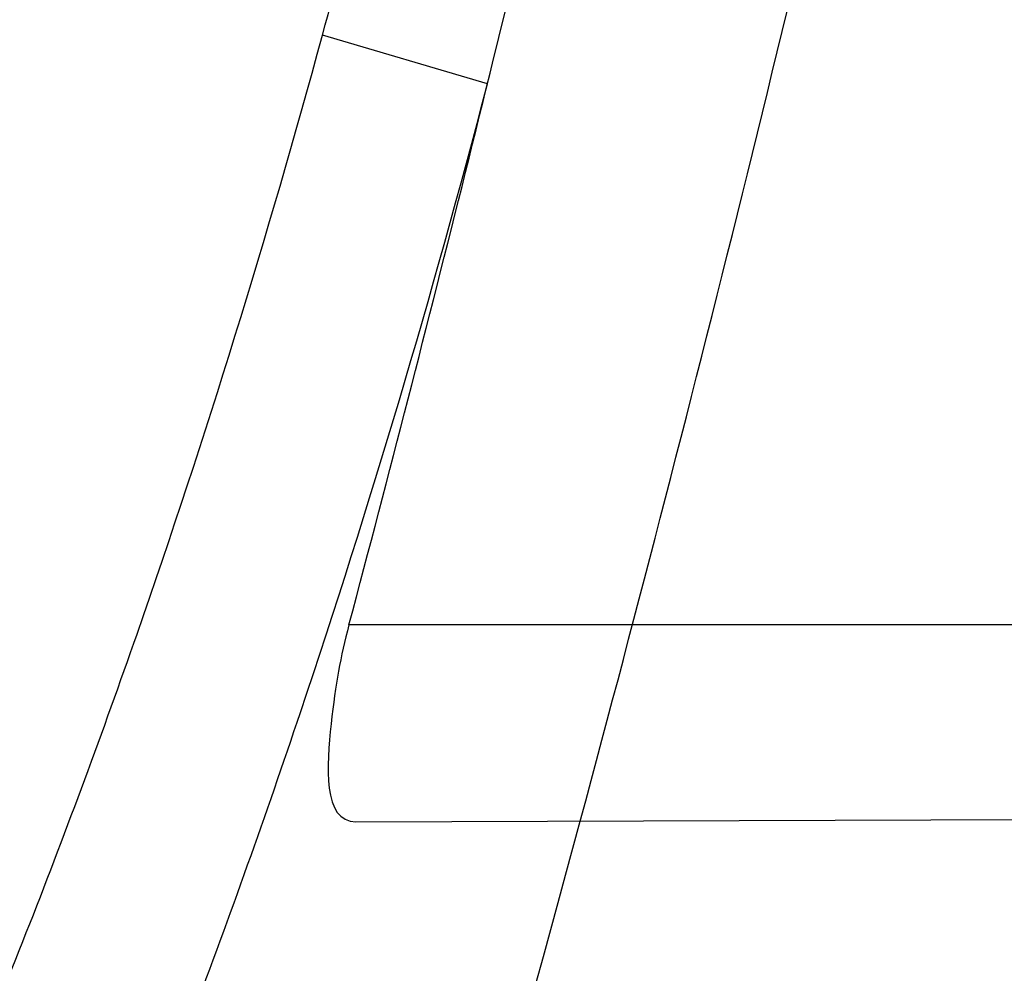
# Model space of a CAD drawing. Header units: millimetres. Extents: x 0 to 297, y 0 to 210.
# Tile 92 of 256: x 141.7184 to 141.7331, y 93.4522 to 93.4664. Entities that reach past the tile are written whole.
import ezdxf

# ---------------------------------------------------------------- set-up
doc = ezdxf.new("R2010")
doc.units = ezdxf.units.MM
doc.header["$LTSCALE"] = 16.335
doc.layers.get('0').update_dxf_attribs({"linetype": 'CONTINUOUS'})
for name, color, linetype in [('01_GLOBAL', 7, 'CONTINUOUS'), ('INTFCLR_1', 7, 'CONTINUOUS'), ('INTFCLR_144815', 7, 'CONTINUOUS')]:
    doc.layers.add(name, color=color, linetype=linetype)

msp = doc.modelspace()

# ---------------------------------------------------------------- linework, layer by layer
at = {"color": 7, "linetype": 'Continuous'}
msp.add_circle((142.5788034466, 92.2083412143), 3.42, dxfattribs=at)
at = {"color": 9, "linetype": 'Continuous'}
msp.add_arc((142.5788034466, 92.2083412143), 3.3761688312, 92.9674534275, 177.0325465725, dxfattribs=at)
at = {"layer": '01_GLOBAL', "color": 7, "linetype": 'Continuous'}
msp.add_circle((142.5788034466, 92.2083412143), 3.465, dxfattribs=at)
at = {"layer": 'INTFCLR_1', "color": 9, "linetype": 'Continuous'}
for p, q in [((141.725390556, 93.46539502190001), (141.7229346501, 93.4661197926)), ((141.7554119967, 93.45734283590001), (141.7233301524, 93.45734283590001)), ((141.7234335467, 93.4544132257), (141.7547052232, 93.4545223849))]:
    msp.add_line(p, q, dxfattribs=at)
at = {"layer": 'INTFCLR_1', "color": 6, "linetype": 'Continuous'}
for centre, radius, start, end in [((141.273551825, 93.5765928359), 0.5431065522, 270, 90.00000002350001), ((141.273551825, 93.5765928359), 0.5161422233, 270, 90.00000002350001), ((141.273551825, 93.5765928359), 0.4693968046, 344.91416282, 347.3433404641), ((141.2740682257, 93.5765902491), 0.4648184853, 345.1347762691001, 346.8498928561)]:
    msp.add_arc(centre, radius, start, end, dxfattribs=at)
at = {"layer": 'INTFCLR_1', "color": 9, "linetype": 'Continuous'}
for centre, radius, start, end in [((141.5904248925, 93.50219781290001), 0.1373333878, 344.7694355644, 345.8361126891), ((141.273551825, 93.5765928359), 0.4693968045, 341.6462381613, 344.91416282)]:
    msp.add_arc(centre, radius, start, end, dxfattribs=at)
for points, knots in [([(141.7564146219, 93.4086508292), (141.7574831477, 93.41155839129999), (141.7595771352, 93.4174295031), (141.7635668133, 93.42933601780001), (141.7700402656, 93.45070775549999), (141.7760428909, 93.4757920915), (141.7800065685, 93.49821100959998), (141.7816728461, 93.5096585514), (141.7825328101, 93.5162796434), (141.7845176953, 93.5329021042), (141.7865801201, 93.56130459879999), (141.786249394, 93.5948145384), (141.7846909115, 93.6165304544), (141.783710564, 93.6265576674), (141.7829887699, 93.6332267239), (141.7807586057, 93.6512265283), (141.7756949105, 93.6800492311), (141.7683980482, 93.70818923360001), (141.7631787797, 93.72489102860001), (141.7612158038, 93.7308650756), (141.7582294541, 93.7396651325), (141.7514922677, 93.75806300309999), (141.7398577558, 93.7850653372), (141.7266081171, 93.8105758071), (141.7173713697, 93.8262776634), (141.7130543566, 93.8332672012), (141.7101864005, 93.83782329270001), (141.7024300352, 93.84980584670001), (141.6894327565, 93.86819606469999), (141.6713790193, 93.8905837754), (141.6560874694, 93.9073650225), (141.64540551, 93.9180914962), (141.6394993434, 93.9237707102), (141.6313044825, 93.931429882), (141.6198341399, 93.9414587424), (141.6074179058, 93.951189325), (141.5999877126, 93.9564732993), (141.5969902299, 93.95850233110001), (141.595231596, 93.95966887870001), (141.5931919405, 93.96097975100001), (141.5909359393, 93.9623581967), (141.5889565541, 93.9634935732), (141.587260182, 93.9643827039), (141.5858677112, 93.96502951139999), (141.5847587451, 93.9654250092), (141.5839916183, 93.9656040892), (141.5833474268, 93.9655067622), (141.5832219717, 93.96490050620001), (141.5835311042, 93.9642303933), (141.5840679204, 93.963301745), (141.5849352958, 93.96213278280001), (141.5860911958, 93.9607075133), (141.587545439, 93.9590358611), (141.5892822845, 93.9571169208), (141.5909074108, 93.95536848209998), (141.5923395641, 93.9538455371), (141.5948337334, 93.9512100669), (141.5989725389, 93.94688354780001), (141.6073909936, 93.9380497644), (141.6165855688, 93.9281391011), (141.6249614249, 93.9186667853), (141.6301387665, 93.9126434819), (141.6384641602, 93.90275559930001), (141.6512098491, 93.88673181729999), (141.6679191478, 93.8634190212), (141.680013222, 93.8443873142), (141.6879313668, 93.83084055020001), (141.6933038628, 93.8213126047), (141.702572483, 93.8039212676), (141.7149508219, 93.7776586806), (141.7234902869, 93.75576266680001), (141.7274621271, 93.7444100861)], [0, 0, 0, 0, 0.0103790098, 0.0208837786, 0.0420711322, 0.08518383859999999, 0.1071959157, 0.1183352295, 0.1239409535, 0.1295662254, 0.1744257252, 0.2192335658, 0.2417179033, 0.2473538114, 0.2529901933, 0.2641930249, 0.3081221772, 0.3509242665, 0.3614865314, 0.3667493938, 0.3719931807, 0.3926229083, 0.4323809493, 0.4704125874, 0.488853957, 0.4934075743, 0.4979380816, 0.506891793, 0.541232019, 0.5733300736, 0.6031972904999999, 0.6172524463, 0.624045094, 0.6306497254, 0.6548348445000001, 0.6750681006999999, 0.6834748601, 0.6853777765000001, 0.68719583, 0.6905456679, 0.6935010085, 0.6960526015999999, 0.698191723, 0.6999112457, 0.7012080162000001, 0.7020916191, 0.7026257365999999, 0.703100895, 0.7038825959, 0.7050751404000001, 0.7066972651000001, 0.7087491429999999, 0.7112254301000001, 0.7141189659, 0.7174213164, 0.7192231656, 0.7211235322, 0.729579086, 0.7392841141, 0.7620097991, 0.7748694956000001, 0.7816475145, 0.7886215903, 0.818178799, 0.8502213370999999, 0.88468242, 0.8936821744, 0.9027945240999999, 0.9213302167, 0.9597016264, 1, 1, 1, 1]), ([(141.589474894, 93.9635928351), (141.5901302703, 93.9635927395), (141.5934664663, 93.96227294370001), (141.5972968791, 93.9600325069), (141.6010154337, 93.95769364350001), (141.6028021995, 93.9565296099), (141.6058484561, 93.95450638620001), (141.6133970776, 93.94924141), (141.6260174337, 93.93955065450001), (141.6376862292, 93.9295595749), (141.6460232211, 93.9219302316), (141.6520280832, 93.91627713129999), (141.6628847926, 93.9056050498), (141.6784293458, 93.8889099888), (141.6967876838, 93.8666341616), (141.7100118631, 93.8483278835), (141.7179037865, 93.83639944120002), (141.7208202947, 93.8318664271), (141.7252087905, 93.8249149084), (141.734595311, 93.80930459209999), (141.748064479, 93.7839377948), (141.7598995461, 93.7570716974), (141.766753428, 93.7387640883), (141.7697904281, 93.7300101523), (141.7717861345, 93.7240691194), (141.7770905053, 93.7074658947), (141.7845086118, 93.67948795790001), (141.7896594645, 93.6508151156), (141.7919274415, 93.6329110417), (141.7926613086, 93.62627893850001), (141.793657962, 93.61630821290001), (141.795242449, 93.59471460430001), (141.7955788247, 93.5613875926), (141.7934815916, 93.5331432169), (141.7914638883, 93.5166159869), (141.7905895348, 93.51003151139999), (141.788895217, 93.4986462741), (141.7848639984, 93.4763451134), (141.7787596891, 93.4513974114), (141.7721799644, 93.4301501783), (141.768123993, 93.4183101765), (141.7659952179, 93.41247182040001), (141.7649089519, 93.40958046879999)], [0, 0, 0, 0, 0.0031306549, 0.0166311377, 0.0214593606, 0.0240790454, 0.0268205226, 0.0389267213, 0.0680356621, 0.1027866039, 0.1122691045, 0.1220183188, 0.1421809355, 0.1849822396, 0.2309158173, 0.2799873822, 0.2927706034, 0.2992370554, 0.3057353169, 0.3320403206, 0.3862319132, 0.4428084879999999, 0.4721383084, 0.4795908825, 0.487069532, 0.5020757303, 0.5628487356, 0.6251729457, 0.6410612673, 0.6490543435, 0.6570463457, 0.6889269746, 0.7524526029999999, 0.8160592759, 0.8240370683, 0.8319876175, 0.8477879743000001, 0.8790177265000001, 0.9402188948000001, 0.970317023, 0.9852457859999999, 1, 1, 1, 1]), ([(141.7274621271, 93.7444100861), (141.7315912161, 93.73260804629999), (141.7390893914, 93.7083558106), (141.7462276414, 93.6771830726), (141.7497519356, 93.6563636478), (141.7511690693, 93.6465420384), (141.7520562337, 93.63993331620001), (141.7542266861, 93.62172821), (141.7563129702, 93.5917074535), (141.7560193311, 93.56158016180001), (141.75492511, 93.5431617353), (141.7544248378, 93.53644044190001), (141.7535799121, 93.5264371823), (141.7512498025, 93.5051367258), (141.7458257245, 93.4730218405), (141.7391945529, 93.44635307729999), (141.7346932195, 93.43104762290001), (141.7328673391, 93.4250457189), (141.7295794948, 93.4147503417), (141.7226337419, 93.3948776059), (141.7115361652, 93.3677887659), (141.7001192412, 93.3445285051), (141.6927555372, 93.3309518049), (141.6900841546, 93.32616319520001), (141.6861147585, 93.3191771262), (141.6775648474, 93.3047783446), (141.6639972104, 93.28405809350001), (141.6473654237, 93.26144055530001), (141.6353721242, 93.2466858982), (141.6284582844, 93.2385874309), (141.6258517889, 93.2355648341), (141.6214530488, 93.2305373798), (141.6133270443, 93.2214911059), (141.6044845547, 93.2120682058), (141.5965053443, 93.2037254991), (141.5917239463, 93.1987068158), (141.5879282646, 93.1946089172), (141.5854794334, 93.19177211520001), (141.5841304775, 93.1899788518), (141.5835709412, 93.18902726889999), (141.5832318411, 93.1883445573), (141.5833749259, 93.1874561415), (141.5852684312, 93.18784244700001), (141.5873513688, 93.1888408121), (141.5911230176, 93.19087984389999), (141.5947207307, 93.1931715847), (141.5976748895, 93.1951401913), (141.5995705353, 93.1964436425), (141.602756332, 93.1986733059), (141.6078515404, 93.20240372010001), (141.6149715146, 93.20793848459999), (141.62561538, 93.21669735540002), (141.6351418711, 93.22524116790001), (141.6434777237, 93.2332353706), (141.649452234, 93.23913163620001), (141.6602195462, 93.2502334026), (141.6755659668, 93.26754542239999), (141.6935858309, 93.2905631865), (141.7064887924, 93.3094194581), (141.7141583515, 93.3216829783), (141.7169899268, 93.32634221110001), (141.721250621, 93.3334910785), (141.7303494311, 93.3495428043), (141.743335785, 93.375597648), (141.7522698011, 93.3973723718), (141.7564146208, 93.40865082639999)], [0, 0, 0, 0, 0.0419354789, 0.08505031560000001, 0.1071497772, 0.1127379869, 0.1183317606, 0.1295131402, 0.1742263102, 0.2191466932, 0.230445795, 0.2361065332, 0.241751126, 0.2641147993, 0.3079545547, 0.3508736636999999, 0.3561840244, 0.3614616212, 0.3719139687, 0.3924297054, 0.4320526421, 0.4700131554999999, 0.4792642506, 0.483852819, 0.4884035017, 0.5062126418, 0.5400088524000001, 0.5714206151, 0.6003317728, 0.6037560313, 0.6071340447, 0.6137178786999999, 0.6261602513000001, 0.6479155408, 0.6570536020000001, 0.6648783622, 0.6711643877, 0.6757843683, 0.6774462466, 0.6786751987, 0.6794900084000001, 0.6799813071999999, 0.6813020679, 0.6842478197, 0.6888651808, 0.6950795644, 0.6987591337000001, 0.70073729, 0.7027989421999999, 0.7117993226, 0.7219139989, 0.7330405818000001, 0.7580265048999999, 0.7648041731, 0.7717766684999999, 0.7861782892, 0.816667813, 0.8493175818, 0.8841610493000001, 0.8932352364, 0.8978283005, 0.9024468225, 0.9211469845, 0.9596997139, 1, 1, 1, 1]), ([(141.5894748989, 93.1895928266), (141.5892979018, 93.1895928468), (141.5888645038, 93.1896782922), (141.5888868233, 93.190457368), (141.5893505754, 93.1912589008), (141.5901524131, 93.1924502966), (141.5913747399, 93.19393289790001), (141.5929802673, 93.19575471), (141.5949656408, 93.1978911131), (141.5971947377, 93.2002239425), (141.5996190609, 93.2027196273), (141.6031782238, 93.2063557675), (141.6105296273, 93.21384324), (141.6195432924, 93.22320786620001), (141.6278287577, 93.2322027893), (141.6323134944, 93.2372021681), (141.6349707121, 93.240207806), (141.642015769, 93.24825737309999), (141.6542358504, 93.2629238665), (141.6711890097, 93.2854196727), (141.6850238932, 93.3060388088), (141.6937443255, 93.3203727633), (141.6977917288, 93.32732574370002), (141.7005148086, 93.332090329), (141.7080176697, 93.34559306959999), (141.7196527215, 93.3687304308), (141.7309710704, 93.39569854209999), (141.7380553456, 93.41548603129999), (141.7414080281, 93.4257353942), (141.74326968, 93.43170979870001), (141.7478571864, 93.44693850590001), (141.754617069, 93.4734775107), (141.7601493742, 93.50545404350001), (141.7625257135, 93.5266628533), (141.7633872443, 93.5366215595), (141.7638973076, 93.5433123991), (141.7650129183, 93.56164671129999), (141.7653124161, 93.591641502), (141.7631848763, 93.6215275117), (141.7609722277, 93.63964749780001), (141.7600677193, 93.64622607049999), (141.758622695, 93.65600410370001), (141.7550282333, 93.6767350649), (141.7477475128, 93.7077732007), (141.7401050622, 93.7319029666), (141.7358975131, 93.7436438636)], [0, 0, 0, 0, 0.0008731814, 0.0017184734, 0.0032338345, 0.0055641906, 0.008732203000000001, 0.0127298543, 0.0175349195, 0.0231216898, 0.028646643, 0.0346996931, 0.0482229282, 0.0804128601, 0.09881585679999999, 0.1085510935, 0.1135452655, 0.1186072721, 0.1613234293, 0.207686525, 0.2575125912, 0.2837456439, 0.2904463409, 0.297201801, 0.3108185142, 0.3666506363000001, 0.4248611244, 0.4549770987, 0.470314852, 0.4780577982, 0.4858479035, 0.548777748, 0.6130125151, 0.6457681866, 0.6540348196, 0.6623247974, 0.6788712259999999, 0.7446474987, 0.8101274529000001, 0.8265054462, 0.8346996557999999, 0.8428862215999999, 0.8752668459, 0.9384715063, 1, 1, 1, 1]), ([(141.6958671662, 93.4346925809), (141.698433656, 93.43464778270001), (141.7034540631, 93.43478264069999), (141.7096179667, 93.4357432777), (141.7137092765, 93.4369102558), (141.7159732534, 93.4377270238), (141.7192989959, 93.4391029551), (141.7230048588, 93.44120428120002), (141.726347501, 93.44384228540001), (141.7281837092, 93.4455280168), (141.7309102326, 93.4482913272), (141.7333296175, 93.4514357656), (141.735423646, 93.4548407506), (141.7367812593, 93.4572660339), (141.7383099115, 93.46043683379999), (141.739603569, 93.4637449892), (141.7405003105, 93.46648369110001), (141.7408992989, 93.4678853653), (141.7410849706, 93.4685928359)], [0, 0, 0, 0, 0.1247146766, 0.2435008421, 0.3019244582, 0.3311631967, 0.3603924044, 0.476776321, 0.5364413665, 0.5670062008, 0.5978287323, 0.7250159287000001, 0.7583747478, 0.7920548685, 0.8600121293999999, 0.9292166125, 0.9644627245, 1, 1, 1, 1]), ([(141.6983404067, 93.429308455), (141.7009977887, 93.4292345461), (141.706202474, 93.4293522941), (141.7125904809, 93.4304027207), (141.71681314, 93.43170721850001), (141.7191501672, 93.4326211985), (141.7226016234, 93.43418241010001), (141.7264346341, 93.43656930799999), (141.7298505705, 93.4395429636), (141.7317341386, 93.44145136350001), (141.7345542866, 93.4446123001), (141.7370258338, 93.4481882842), (141.7391594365, 93.4520359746), (141.7405452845, 93.4548015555), (141.7421088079, 93.458413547), (141.7434201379, 93.46217457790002), (141.7443280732, 93.465289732), (141.744730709, 93.4668846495), (141.7449175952, 93.4676899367)], [0, 0, 0, 0, 0.1201969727, 0.2347797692, 0.2913273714, 0.3197232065, 0.3481872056, 0.4625770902, 0.5220076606, 0.5526740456, 0.5837559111, 0.7134942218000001, 0.7478563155, 0.7826955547, 0.8533137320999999, 0.9256470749, 0.9626222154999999, 1, 1, 1, 1]), ([(141.61273008, 93.4091957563), (141.6143726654, 93.40916708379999), (141.6176493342, 93.40911287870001), (141.624148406, 93.40901916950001), (141.6321670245, 93.4089367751), (141.6401107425, 93.4089441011), (141.6456045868, 93.40903842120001), (141.648705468, 93.40912505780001), (141.6532393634, 93.4092892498), (141.6598566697, 93.4096768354), (141.6670633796, 93.4105017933), (141.6719314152, 93.4113575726), (141.6746304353, 93.41193058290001), (141.6785316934, 93.412859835), (141.6841702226, 93.4146026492), (141.6894975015, 93.4170609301), (141.6928218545, 93.4189913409), (141.6949836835, 93.4203621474), (141.6986429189, 93.4229867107), (141.7024900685, 93.4264969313), (141.7055248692, 93.4299343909), (141.7072010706, 93.4320382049), (141.7096882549, 93.4353797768), (141.7131115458, 93.44083802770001), (141.7163165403, 93.44736376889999), (141.7186127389, 93.452897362), (141.7207486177, 93.4586778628), (141.7221187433, 93.46311834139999), (141.7229346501, 93.4661197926)], [0, 0, 0, 0, 0.0354707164, 0.0707566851, 0.1403369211, 0.2086101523, 0.2422620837, 0.2589694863, 0.2755870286, 0.3402183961, 0.4020447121, 0.4320711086, 0.4469021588, 0.461611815, 0.5186591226, 0.5740110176, 0.587810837, 0.6016461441, 0.6292660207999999, 0.6849553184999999, 0.7135897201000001, 0.7282126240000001, 0.7430221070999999, 0.8035181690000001, 0.8669700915, 0.8997737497, 0.9328434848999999, 1, 1, 1, 1]), ([(141.6126829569, 93.406498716), (141.6143666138, 93.40644947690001), (141.6177254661, 93.4063548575), (141.6243884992, 93.40618335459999), (141.6326107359, 93.40600931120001), (141.6407575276, 93.4059341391), (141.6463926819, 93.40597764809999), (141.6495733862, 93.40603794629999), (141.6542230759, 93.4061657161), (141.6610086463, 93.4065099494), (141.6683993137, 93.4073113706), (141.673390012, 93.4081686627), (141.676155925, 93.4087477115), (141.680153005, 93.4096929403), (141.685930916, 93.41147952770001), (141.6913812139, 93.414023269), (141.6947761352, 93.41602888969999), (141.6969868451, 93.41745424), (141.70072872, 93.4201935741), (141.7046534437, 93.4238600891), (141.7077403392, 93.42745062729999), (141.7094457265, 93.42965159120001), (141.7119795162, 93.433155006), (141.7154600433, 93.4388808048), (141.7187063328, 93.44571829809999), (141.7210287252, 93.4515201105), (141.7231884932, 93.4575880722), (141.7245692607, 93.4622467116), (141.725390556, 93.46539502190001)], [0, 0, 0, 0, 0.0352840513, 0.0703885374, 0.1396222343, 0.2075595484, 0.24104394, 0.2576664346, 0.2741994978, 0.3384817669, 0.3999443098, 0.4297839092, 0.4445208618, 0.4591331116, 0.5158220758, 0.5708773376, 0.584618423, 0.5984078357, 0.62596322, 0.6816730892, 0.7104014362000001, 0.7250935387, 0.7399872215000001, 0.8009607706, 0.865102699, 0.8983215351, 0.931842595, 1, 1, 1, 1])]:
    msp.add_open_spline(points, degree=3, knots=knots, dxfattribs=at)
at = {"layer": 'INTFCLR_1', "color": 6, "linetype": 'Continuous'}
for points, knots in [([(141.6277114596, 93.9635928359), (141.62722335, 93.9635928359), (141.6272941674, 93.9616186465), (141.6286240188, 93.9602168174), (141.6303773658, 93.9574436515), (141.6330579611, 93.9541787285), (141.636536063, 93.9498851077), (141.6409148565, 93.9446589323), (141.6460561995, 93.938503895), (141.6515635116, 93.9318371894), (141.6570035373, 93.92513003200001), (141.6620669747, 93.9187433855), (141.6667156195, 93.9127488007), (141.6709428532, 93.907173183), (141.6747632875, 93.9020253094), (141.678203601, 93.89729346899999), (141.6812975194, 93.892957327), (141.684076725, 93.8889918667), (141.6865629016, 93.8853864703), (141.6887839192, 93.8821174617), (141.6907670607, 93.879157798), (141.6925435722, 93.87647309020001), (141.6941233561, 93.874058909), (141.6955259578, 93.8718932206), (141.6967707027, 93.86995357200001), (141.6978866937, 93.8681999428), (141.6988796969, 93.86662771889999), (141.6997620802, 93.86522135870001), (141.7005836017, 93.8639042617), (141.7014128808, 93.86256652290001), (141.7023097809, 93.86111046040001), (141.7032931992, 93.8595026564), (141.7043734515, 93.85772284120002), (141.7055619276, 93.8557478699), (141.706875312, 93.8535443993), (141.7083246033, 93.8510862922), (141.7099237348, 93.84834019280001), (141.7116817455, 93.8452798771), (141.7136163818, 93.8418602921), (141.7157436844, 93.8380349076), (141.7180830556, 93.833744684), (141.7206593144, 93.82891480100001), (141.7234900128, 93.82347305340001), (141.726590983, 93.8173359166), (141.7299816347, 93.810401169), (141.7336899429, 93.8025259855), (141.7377398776, 93.7935382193), (141.7421529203, 93.78321811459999), (141.7469453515, 93.7713014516), (141.7521299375, 93.7574106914), (141.7576364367, 93.74122679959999), (141.7631009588, 93.7231958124), (141.7681397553, 93.7040775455), (141.7724835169, 93.68473862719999), (141.7760959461, 93.6653468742), (141.7789762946, 93.645979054), (141.7811396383, 93.6266321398), (141.78259316, 93.6073517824), (141.7833500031, 93.5881192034), (141.7834187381, 93.5689647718), (141.782807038, 93.54987085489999), (141.7815194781, 93.5308399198), (141.7795595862, 93.51188722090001), (141.7769236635, 93.4929746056), (141.7736112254, 93.47412732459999), (141.7696058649, 93.4553044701), (141.7649044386, 93.43652991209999), (141.7595680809, 93.41806413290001), (141.7539109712, 93.4008043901), (141.7483372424, 93.3854818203), (141.7431614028, 93.3723954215), (141.7384031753, 93.3611505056), (141.7340415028, 93.3514143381), (141.7300563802, 93.34293319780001), (141.7264192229, 93.3354991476), (141.7231040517, 93.3289574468), (141.7200858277, 93.32318225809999), (141.7173473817, 93.3180790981), (141.7148681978, 93.3135654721), (141.7126227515, 93.30956018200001), (141.7105887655, 93.305996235), (141.7087453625, 93.3028169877), (141.7070795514, 93.29998482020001), (141.705579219, 93.29746570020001), (141.7042282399, 93.2952218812), (141.7030062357, 93.2932118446), (141.701896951, 93.29140311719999), (141.7008702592, 93.2897422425), (141.6998448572, 93.28809591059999), (141.698741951, 93.2863382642), (141.697495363, 93.2843681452), (141.6960930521, 93.28217288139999), (141.6945138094, 93.27972619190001), (141.6927331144, 93.2769994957), (141.6907308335, 93.2739717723), (141.6884841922, 93.27062245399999), (141.6859642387, 93.26692415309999), (141.6831423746, 93.2628508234), (141.6799866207, 93.2583791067), (141.6764721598, 93.2534967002), (141.6725652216, 93.248182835), (141.668231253, 93.2424190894), (141.6634587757, 93.2362207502), (141.6582464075, 93.2296072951), (141.6526341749, 93.2226555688), (141.646910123, 93.21570810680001), (141.6415439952, 93.20927720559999), (141.6369559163, 93.20380754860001), (141.633315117, 93.19932400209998), (141.6305101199, 93.19592415), (141.6286771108, 93.1930397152), (141.6273060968, 93.1916061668), (141.6272194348, 93.1895928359), (141.6277114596, 93.1895928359)], [0, 0, 0, 0, 0.0017146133, 0.0041239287, 0.0077631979, 0.0127375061, 0.019147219, 0.0271011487, 0.0367138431, 0.0473099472, 0.0574795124, 0.0670486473, 0.07593967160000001, 0.0841262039, 0.0916267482, 0.0984583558, 0.1046766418, 0.1103381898, 0.1154683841, 0.1200606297, 0.1242209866, 0.1279830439, 0.1313690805, 0.1343557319, 0.1370466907, 0.1394649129, 0.141657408, 0.1435788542, 0.1452969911, 0.147110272, 0.1491076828, 0.1513042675, 0.1537308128, 0.1564212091, 0.1594011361, 0.1627417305, 0.1664450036, 0.1705638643, 0.1751393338, 0.1802462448, 0.1859394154, 0.1923045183, 0.1994748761, 0.2074861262, 0.2164579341, 0.2265900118, 0.2380620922, 0.2510852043, 0.2660147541, 0.2831767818, 0.3031618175, 0.3260557, 0.3493456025, 0.3725974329, 0.3956655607, 0.4186206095, 0.4413650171, 0.4640353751, 0.4865253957, 0.5089623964, 0.531306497, 0.5536180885, 0.5759523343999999, 0.598223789, 0.6206818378, 0.6431588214, 0.6658101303, 0.6886542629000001, 0.710664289, 0.7296002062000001, 0.7459208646, 0.7600932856, 0.7724882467, 0.7833944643, 0.793008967, 0.8015592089, 0.8091555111, 0.8158987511, 0.8219029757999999, 0.8272448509, 0.832028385, 0.8363175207, 0.8401542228, 0.8435703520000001, 0.8466171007, 0.8493545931, 0.8518335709, 0.8540704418, 0.8562135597, 0.8586467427, 0.8613594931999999, 0.864403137, 0.8677972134, 0.87158895, 0.8758429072, 0.8805481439, 0.8857559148, 0.8915631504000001, 0.8979547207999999, 0.9049814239, 0.9126947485, 0.9211229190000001, 0.9303127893, 0.9401736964, 0.9507020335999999, 0.9616958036, 0.9717974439, 0.9801138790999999, 0.9868020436, 0.9920080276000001, 0.9957951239, 0.9982716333, 1, 1, 1, 1]), ([(141.6277114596, 93.1895928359), (141.628171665, 93.1895928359), (141.6293857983, 93.19006169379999), (141.6315047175, 93.19118839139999), (141.6344755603, 93.1931057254), (141.6382959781, 93.1958294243), (141.6430293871, 93.1994736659), (141.6486619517, 93.204090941), (141.6548706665, 93.2094848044), (141.6611699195, 93.2152477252), (141.6671157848, 93.2209450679), (141.6725640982, 93.22637349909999), (141.6775235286, 93.2314965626), (141.6820174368, 93.23628843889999), (141.6860792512, 93.24074344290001), (141.6897364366, 93.2448601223), (141.6930192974, 93.248641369), (141.695970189, 93.25211257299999), (141.6986132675, 93.2552811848), (141.7009775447, 93.25816358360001), (141.7030883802, 93.2607771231), (141.7049778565, 93.2631493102), (141.7066938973, 93.26533073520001), (141.7083843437, 93.267503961), (141.7101852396, 93.2698473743), (141.7120971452, 93.2723692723), (141.7139888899, 93.2749001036), (141.7158471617, 93.2774191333), (141.7177807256, 93.2800762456), (141.719921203, 93.2830619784), (141.7223135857, 93.2864552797), (141.7249869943, 93.2903210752), (141.7279695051, 93.29472983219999), (141.7312859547, 93.2997545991), (141.7349620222, 93.3054853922), (141.739037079, 93.3120481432), (141.7435494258, 93.3195877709), (141.7485344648, 93.32828125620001), (141.7540294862, 93.3383627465), (141.760066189, 93.3501066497), (141.766684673, 93.36392390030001), (141.7737557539, 93.3800111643), (141.780825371, 93.39786298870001), (141.7874356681, 93.4166847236), (141.7933066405, 93.4357633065), (141.7983875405, 93.454912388), (141.8026952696, 93.4741114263), (141.8062277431, 93.4932588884), (141.8090134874, 93.5124067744), (141.811058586, 93.53147350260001), (141.8123825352, 93.5504894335), (141.8129971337, 93.5694357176), (141.8129122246, 93.5883156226), (141.8121342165, 93.6071403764), (141.8106673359, 93.62589803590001), (141.8085112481, 93.6445966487), (141.8056642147, 93.6632334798), (141.8021262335, 93.68178000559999), (141.7978831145, 93.7002777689), (141.7929277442, 93.71870359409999), (141.7872355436, 93.7370788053), (141.7808222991, 93.75530999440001), (141.7739442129, 93.77270942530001), (141.7670434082, 93.78846903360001), (141.7605810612, 93.8020326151), (141.7546880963, 93.8135696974), (141.7493295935, 93.823472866), (141.7444701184, 93.8320171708), (141.7400702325, 93.83943301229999), (141.7360941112, 93.8458959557), (141.7325006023, 93.8515538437), (141.7292596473, 93.8565142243), (141.726339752, 93.8608753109), (141.7237187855, 93.86470654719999), (141.7213647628, 93.8680818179), (141.7192605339, 93.87104888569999), (141.717372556, 93.87367216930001), (141.7156764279, 93.8759981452), (141.7140548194, 93.87819543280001), (141.7123690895, 93.88045363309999), (141.7105117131, 93.88291035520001), (141.7085985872, 93.8854056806), (141.7066793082, 93.8878747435), (141.7047357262, 93.8903431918), (141.7026024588, 93.8930148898), (141.7002196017, 93.8959525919), (141.69755058, 93.8991866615), (141.6945697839, 93.9027308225), (141.6912418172, 93.90660370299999), (141.6875371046, 93.9108152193), (141.6834171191, 93.91537787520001), (141.6788518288, 93.92028969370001), (141.6738154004, 93.9255385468), (141.6682758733, 93.9311042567), (141.6622344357, 93.93693821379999), (141.6557918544, 93.9428789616), (141.6493931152, 93.94847737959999), (141.6435362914, 93.95331061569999), (141.6386043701, 93.9571286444), (141.6346411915, 93.9599686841), (141.6315795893, 93.9619541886), (141.6294126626, 93.96311226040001), (141.6281767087, 93.9635928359), (141.6277114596, 93.9635928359)], [0, 0, 0, 0, 0.0015510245, 0.0042404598, 0.008161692, 0.0134191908, 0.0200669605, 0.0282845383, 0.0379646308, 0.04778133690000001, 0.0570562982, 0.0657163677, 0.0737008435, 0.0810864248, 0.08785639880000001, 0.09401872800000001, 0.09964461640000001, 0.1047327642, 0.1093734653, 0.1135510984, 0.1172970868, 0.1206958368, 0.1237721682, 0.1266512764, 0.1299751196, 0.1337328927, 0.1373171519, 0.1406241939, 0.1442827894, 0.1483924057, 0.1530055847, 0.1582756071, 0.1642330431, 0.1709447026, 0.1785661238, 0.1871788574, 0.1969791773, 0.2081785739, 0.2209513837, 0.2356728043, 0.2526768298, 0.2725784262, 0.2948857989, 0.3173719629, 0.3397942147, 0.362144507, 0.3841260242, 0.4060931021, 0.4277499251, 0.4493238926, 0.4707068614, 0.4919794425, 0.5131973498, 0.5343237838, 0.5554641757, 0.5765947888, 0.5977467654, 0.6189899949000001, 0.6402145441, 0.6616941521, 0.6832817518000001, 0.7050322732, 0.7268136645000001, 0.7463228, 0.7630041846, 0.7774428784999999, 0.7899800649, 0.8009502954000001, 0.8105690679, 0.8190401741, 0.8265233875, 0.8331581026, 0.8390096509, 0.8442114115, 0.8488026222, 0.8528784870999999, 0.8564706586, 0.8596954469, 0.8625805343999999, 0.8656744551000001, 0.8691928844, 0.8729603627, 0.8762716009, 0.879732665, 0.8835489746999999, 0.8877941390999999, 0.8924809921, 0.8976810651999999, 0.9034017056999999, 0.9096904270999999, 0.916584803, 0.9241199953, 0.932290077, 0.9411002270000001, 0.9505839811, 0.960593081, 0.9706330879, 0.9792338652, 0.9861845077, 0.991642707, 0.9956806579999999, 0.9984319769, 1, 1, 1, 1]), ([(141.7233301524, 93.45734283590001), (141.7232022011, 93.4568607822), (141.7230602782, 93.4560989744), (141.7229324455, 93.4544114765), (141.7234335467, 93.4544132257)], [0, 0, 0, 0, 0.4988205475, 1, 1, 1, 1])]:
    msp.add_open_spline(points, degree=3, knots=knots, dxfattribs=at)
at = {"layer": 'INTFCLR_144815', "color": 6, "linetype": 'Continuous'}
for radius in [0.5743020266, 0.5472855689]:
    msp.add_circle((141.273551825, 93.5765928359), radius, dxfattribs=at)
for radius, start, end in [(0.7917112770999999, 313.9937911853, 154.5150993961), (0.7647112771, 312.9543589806, 154.5144414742), (0.73941501, 282.2440355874, 71.2863570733), (0.5834285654, 308.490992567, 51.50900743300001), (0.6104450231, 316.9838592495, 43.0161407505), (0.5760164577, 313.9992414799, 46.00075850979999)]:
    msp.add_arc((141.273551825, 93.5765928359), radius, start, end, dxfattribs=at)
at = {"layer": 'INTFCLR_144815', "color": 9, "linetype": 'Continuous'}
for centre, radius, start, end in [((141.273551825, 93.5765928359), 0.7345008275, 292.4997540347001, 54.0964566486), ((141.2735550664, 93.5765943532), 0.6625959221, 292.4997540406, 54.09645665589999), ((141.2735749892, 93.5765983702), 0.6513931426, 311.2505121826, 48.7494878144), ((141.2735518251, 93.5765928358), 0.5937131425, 314.0862202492, 45.9137797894), ((141.273551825, 93.5765928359), 0.5795156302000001, 313.8592910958, 46.1407088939), ((141.273551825, 93.5765928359), 0.5757241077, 314.0319604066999, 45.9680396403)]:
    msp.add_arc(centre, radius, start, end, dxfattribs=at)
at = {"layer": 'INTFCLR_144815', "color": 6, "linetype": 'Continuous'}
for points, knots in [([(141.6746009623, 93.1760929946), (141.6743294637, 93.1760979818), (141.6739346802, 93.1770195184), (141.6745467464, 93.1778388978), (141.6750158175, 93.17883374), (141.6756162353, 93.1797931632), (141.6763427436, 93.18091902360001), (141.6772268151, 93.1822020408), (141.6782605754, 93.1836515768), (141.6794495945, 93.1852715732), (141.6807951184, 93.18706860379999), (141.6822994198, 93.18904864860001), (141.6839649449, 93.1912193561), (141.6857956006, 93.1935906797), (141.6877946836, 93.1961725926), (141.6899625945, 93.1989721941), (141.6922956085, 93.2019921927), (141.6947877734, 93.2052332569), (141.6974360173, 93.20870055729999), (141.7002434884, 93.21240829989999), (141.7032142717, 93.2163732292), (141.7063442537, 93.22060254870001), (141.7096232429, 93.2250961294), (141.7130388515, 93.22985135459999), (141.7165811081, 93.2348694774), (141.7202374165, 93.2401484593), (141.7239937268, 93.2456843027), (141.7278347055, 93.251470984), (141.731743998, 93.2575005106), (141.735704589, 93.26376313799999), (141.7396991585, 93.2702476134), (141.7437104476, 93.2769414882), (141.7477216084, 93.28383147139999), (141.7517165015, 93.2909037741), (141.7556799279, 93.2981444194), (141.7595977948, 93.3055395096), (141.7634572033, 93.3130754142), (141.767246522, 93.3207389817), (141.7709553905, 93.32851766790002), (141.7745746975, 93.3363996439), (141.7780965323, 93.3443738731), (141.7815140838, 93.35243008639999), (141.7848215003, 93.3605586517), (141.7880144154, 93.3687521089), (141.7910827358, 93.3769863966), (141.7940232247, 93.38525192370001), (141.7968372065, 93.39355072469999), (141.7995279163, 93.40189302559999), (141.8020958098, 93.4102817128), (141.8045374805, 93.4187064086), (141.8068514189, 93.42716225), (141.8090350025, 93.4356385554), (141.811086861, 93.444127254), (141.8130074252, 93.4526268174), (141.8147973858, 93.4611370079), (141.8164574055, 93.4696578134), (141.8179878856, 93.4781882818), (141.8193889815, 93.4867260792), (141.8206608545, 93.49526836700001), (141.8218038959, 93.5038134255), (141.8228186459, 93.5123607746), (141.8237055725, 93.5209097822), (141.8244651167, 93.5294599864), (141.8250976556, 93.5380107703), (141.8256035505, 93.54656205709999), (141.825983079, 93.55511352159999), (141.8262364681, 93.5636652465), (141.8263638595, 93.57221696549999), (141.8263653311, 93.5807687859), (141.8262408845, 93.58932047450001), (141.825990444, 93.5978721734), (141.8256138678, 93.6064236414), (141.8251109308, 93.61497493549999), (141.8244813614, 93.6235256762), (141.8237248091, 93.6320757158), (141.8228408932, 93.64062454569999), (141.821829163, 93.64917180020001), (141.8206891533, 93.6577167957), (141.8194203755, 93.6662587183), (141.8180223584, 93.67479645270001), (141.8164946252, 93.6833288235), (141.8148367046, 93.6918545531), (141.8130483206, 93.7003713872), (141.8111294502, 93.708876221), (141.8090801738, 93.7173660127), (141.8069004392, 93.7258386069), (141.8045900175, 93.7342926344), (141.8021489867, 93.7427256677), (141.7995780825, 93.7511333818), (141.7968786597, 93.7595102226), (141.794052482, 93.76785030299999), (141.7911015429, 93.7761479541), (141.7880284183, 93.78439680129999), (141.7848363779, 93.7925896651), (141.7815294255, 93.8007186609), (141.7781123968, 93.8087751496), (141.7745910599, 93.8167496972), (141.7709722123, 93.8246320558), (141.7672637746, 93.83241116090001), (141.7634748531, 93.84007518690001), (141.7596157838, 93.8476116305), (141.7556981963, 93.85500733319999), (141.7517349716, 93.8622486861), (141.7477402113, 93.8693217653), (141.7437291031, 93.8762126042), (141.7397177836, 93.8829074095), (141.7357230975, 93.8893928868), (141.7317622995, 93.8956565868), (141.7278527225, 93.90168723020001), (141.7240113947, 93.9074750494), (141.7202546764, 93.9130120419), (141.7165979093, 93.9182921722), (141.7130551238, 93.92331147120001), (141.7096387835, 93.92806808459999), (141.7063596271, 93.93256220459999), (141.7032265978, 93.9367959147), (141.7002468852, 93.9407729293), (141.6974259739, 93.9444983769), (141.6947677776, 93.947978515), (141.6922747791, 93.9512204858), (141.689948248, 93.9542320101), (141.6877884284, 93.957021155), (141.6857947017, 93.9595961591), (141.6839658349, 93.96196516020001), (141.6823001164, 93.9641361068), (141.6807955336, 93.9661165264), (141.6794499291, 93.96791362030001), (141.6782609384, 93.9695336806), (141.6772266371, 93.97098359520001), (141.6763438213, 93.9722659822), (141.6756133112, 93.9733940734), (141.6750243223, 93.9743472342), (141.6745991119, 93.9751992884), (141.6741632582, 93.9759468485), (141.6741898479, 93.9770851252), (141.6746009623, 93.97709267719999)], [0, 0, 0, 0, 0.0009311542, 0.0023661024, 0.0034197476, 0.004708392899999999, 0.006238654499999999, 0.0080169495, 0.0100497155, 0.0123440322, 0.0149074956, 0.0177478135, 0.0208710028, 0.0242896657, 0.0280205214, 0.0320682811, 0.0364316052, 0.0411066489, 0.04608797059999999, 0.0513925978, 0.0570544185, 0.0630770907, 0.069434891, 0.0761294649, 0.08315356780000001, 0.09049758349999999, 0.0981493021, 0.1060937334, 0.1143137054, 0.1227901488, 0.1315025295, 0.1404294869, 0.1495493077, 0.1588404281, 0.1682819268, 0.1778537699, 0.1875370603, 0.197314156, 0.207168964, 0.217086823, 0.2270545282, 0.2370604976, 0.2470942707, 0.2571461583, 0.2672135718, 0.2772260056, 0.2872285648, 0.2972614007, 0.3072826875, 0.3173107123, 0.3273382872, 0.3373435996, 0.3473246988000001, 0.3572841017, 0.367223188, 0.3771444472, 0.387051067, 0.3969410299, 0.4068119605, 0.4166652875, 0.4265028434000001, 0.4363264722, 0.4461370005, 0.4559367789, 0.4657270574, 0.4755104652, 0.4852884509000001, 0.4950636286, 0.5048374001, 0.5146124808, 0.5243903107, 0.5341735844, 0.5439637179, 0.5537632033, 0.5635732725, 0.5733961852, 0.5832332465, 0.5930862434, 0.6029564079, 0.6128446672, 0.6227518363, 0.6326790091, 0.6426268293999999, 0.6525927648, 0.6625749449, 0.6725742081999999, 0.6825911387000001, 0.6926266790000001, 0.7026779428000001, 0.7127386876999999, 0.7228052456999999, 0.7328732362, 0.7429368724, 0.7529895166, 0.7630233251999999, 0.7730292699, 0.7829971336, 0.7929151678, 0.8027701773, 0.8125475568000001, 0.8222311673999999, 0.8318035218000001, 0.8412455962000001, 0.8505374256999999, 0.8596580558, 0.8685859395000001, 0.8772993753, 0.8857769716, 0.8939982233, 0.9019439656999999, 0.9095970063, 0.9169424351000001, 0.9239679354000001, 0.9306640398, 0.9370242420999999, 0.9430448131, 0.9487246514, 0.9540648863, 0.9590688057, 0.9637413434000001, 0.9680887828, 0.9721183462, 0.9758379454, 0.9792560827, 0.9823810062, 0.9852211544, 0.9877847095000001, 0.9900792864, 0.992112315, 0.993890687, 0.995421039, 0.9967097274, 0.9977633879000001, 0.9985900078, 1, 1, 1, 1]), ([(141.6876600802, 93.9635928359), (141.6873876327, 93.9635928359), (141.6869901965, 93.9626640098), (141.6875708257, 93.9618304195), (141.6880138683, 93.96081402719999), (141.6885845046, 93.9598337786), (141.6892758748, 93.95868324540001), (141.6901180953, 93.95737211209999), (141.6911032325, 93.9558912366), (141.6922361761, 93.95423713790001), (141.693517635, 93.95240368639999), (141.6949495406, 93.9503850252), (141.696533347, 93.9481745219), (141.6982702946, 93.94576541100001), (141.7001613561, 93.9431504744), (141.702206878, 93.9403225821), (141.7044067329, 93.93727439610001), (141.7067598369, 93.9339990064), (141.7092643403, 93.9304896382), (141.7119171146, 93.9267403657), (141.7147138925, 93.9227459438), (141.7176489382, 93.9185023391), (141.7207150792, 93.9140067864), (141.7239035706, 93.9092581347), (141.7272041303, 93.90425699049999), (141.7306050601, 93.8990057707), (141.7340933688, 93.8935087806), (141.737654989, 93.8877721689), (141.7412750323, 93.881803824), (141.7449380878, 93.87561318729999), (141.7486285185, 93.8692110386), (141.7523307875, 93.8626091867), (141.7560297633, 93.8558201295), (141.759710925, 93.848856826), (141.7633605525, 93.841732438), (141.7669658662, 93.83446010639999), (141.7705151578, 93.82705267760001), (141.7739978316, 93.81952255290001), (141.7774044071, 93.81188158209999), (141.7807265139, 93.8041409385), (141.7839568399, 93.7963110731), (141.7870890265, 93.7884017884), (141.7901177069, 93.7804219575), (141.7930382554, 93.77237995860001), (141.7958469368, 93.7642830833), (141.7985405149, 93.75613842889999), (141.8011165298, 93.74795190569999), (141.8035728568, 93.7397293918), (141.8059080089, 93.7314755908), (141.8081207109, 93.7231952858), (141.8102101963, 93.71489212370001), (141.8121758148, 93.70656992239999), (141.814017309, 93.698231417), (141.8157344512, 93.6898796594), (141.8173273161, 93.68151664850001), (141.8187959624, 93.67314474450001), (141.8201406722, 93.66476527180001), (141.8213616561, 93.6563800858), (141.8224592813, 93.6479900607), (141.823433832, 93.6395966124), (141.8242856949, 93.6312001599), (141.8250151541, 93.62280178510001), (141.8256225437, 93.6144016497), (141.8261081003, 93.60600059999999), (141.8264720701, 93.59759857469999), (141.826714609, 93.58919624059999), (141.8268358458, 93.5807934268), (141.8268358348, 93.5723907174), (141.8267145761, 93.56398791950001), (141.8264720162, 93.55558560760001), (141.8261080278, 93.5471836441), (141.8256224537, 93.5387826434), (141.8250150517, 93.5303826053), (141.8242855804, 93.5219843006), (141.823433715, 93.5135879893), (141.8224591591, 93.5051946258), (141.8213615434, 93.496804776), (141.8201405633, 93.4884196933), (141.818795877, 93.48004042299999), (141.8173272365, 93.4716685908), (141.8157344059, 93.4633057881), (141.8140172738, 93.4549540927), (141.8121758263, 93.4466158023), (141.8102102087, 93.43829360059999), (141.8081207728, 93.4299906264), (141.805908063, 93.4217102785), (141.8035729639, 93.4134566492), (141.801116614, 93.4052340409), (141.7985406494, 93.3970476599), (141.7958470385, 93.38890288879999), (141.7930384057, 93.3808061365), (141.7901178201, 93.3727640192), (141.7870891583, 93.3647842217), (141.7839569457, 93.3568748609), (141.7807266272, 93.34904500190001), (141.7774045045, 93.3413043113), (141.7739979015, 93.33366327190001), (141.7705152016, 93.3261330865), (141.7669658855, 93.3187256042), (141.7633605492, 93.3114532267), (141.759710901, 93.30432879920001), (141.7560297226, 93.2973654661), (141.7523307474, 93.29057641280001), (141.748628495, 93.2839745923), (141.7449380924, 93.2775724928), (141.7412750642, 93.27138190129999), (141.737655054, 93.2654136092), (141.7340934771, 93.2596770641), (141.7306052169, 93.25418014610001), (141.7272043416, 93.24892900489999), (141.7239038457, 93.2439279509), (141.7207154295, 93.2391794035), (141.7176493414, 93.23468391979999), (141.7147143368, 93.23044036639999), (141.7119175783, 93.226445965), (141.7092648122, 93.2226966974), (141.7067603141, 93.2191873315), (141.7044071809, 93.2159118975), (141.702207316, 93.21286369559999), (141.700161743, 93.2100357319), (141.6982706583, 93.2074207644), (141.6965336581, 93.2050115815), (141.6949498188, 93.2028010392), (141.6935178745, 93.2007823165), (141.6922363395, 93.1989487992), (141.691103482, 93.19729470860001), (141.6901178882, 93.1958135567), (141.6892769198, 93.1945030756), (141.6885816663, 93.193350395), (141.6880221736, 93.19237622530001), (141.6876198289, 93.19150727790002), (141.6872095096, 93.190741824), (141.687244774, 93.1895928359), (141.6876600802, 93.1895928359)], [0, 0, 0, 0, 0.0009748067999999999, 0.0024843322, 0.0035889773, 0.0049377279, 0.0065370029, 0.0083930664, 0.0105121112, 0.0129009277, 0.0155662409, 0.0185155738, 0.0217561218, 0.0252958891, 0.029142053, 0.0333024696, 0.0377835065, 0.0425919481, 0.0477324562, 0.0532095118, 0.059024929, 0.0651792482, 0.071670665, 0.0784946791, 0.0856442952, 0.09310988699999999, 0.1008792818, 0.1089378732, 0.1172690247, 0.1258543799, 0.1346742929, 0.1437082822, 0.1529356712, 0.1623360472, 0.1718891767, 0.1815756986, 0.1913773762, 0.2012771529, 0.211259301, 0.2213094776, 0.2314148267, 0.2415638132, 0.2517458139, 0.2619526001, 0.2721754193, 0.2824085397, 0.2926450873, 0.3028812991, 0.3131119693, 0.3233349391, 0.3335463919, 0.3437455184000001, 0.3539296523, 0.3640990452, 0.3742517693, 0.3843890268, 0.3945097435, 0.4046157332, 0.4147062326, 0.4247836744, 0.4348478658, 0.4449015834, 0.4549448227, 0.4649806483, 0.4750093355, 0.4850340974, 0.4950553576, 0.5050763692, 0.5150976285, 0.5251223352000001, 0.5351510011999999, 0.5451866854, 0.5552299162, 0.5652834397, 0.5753475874, 0.5854247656, 0.5955152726, 0.6056208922, 0.6157416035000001, 0.6258785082, 0.6360313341, 0.6462002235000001, 0.6563845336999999, 0.6665832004, 0.6767949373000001, 0.6870173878, 0.6972484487, 0.7074841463, 0.7177211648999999, 0.7279537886, 0.7381770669, 0.7483834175, 0.7585658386, 0.7687147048, 0.7788200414, 0.7888703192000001, 0.7988525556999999, 0.8087524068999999, 0.8185541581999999, 0.8282407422, 0.8377939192, 0.8471943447, 0.8564217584, 0.8654556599, 0.8742755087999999, 0.8828608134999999, 0.8911918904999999, 0.8992503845, 0.907019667, 0.9144851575, 0.9216346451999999, 0.9284584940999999, 0.9349497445, 0.9411040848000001, 0.9469194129, 0.9523964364, 0.9575370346, 0.9623454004, 0.9668266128, 0.9709869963, 0.9748333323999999, 0.9783730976, 0.9816137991, 0.9845631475, 0.9872286, 0.9896174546, 0.9917366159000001, 0.9935927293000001, 0.995192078, 0.9965408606, 0.9976455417, 0.9985140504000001, 1, 1, 1, 1]), ([(141.7908088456, 93.5765928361), (141.7908088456, 93.57127953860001), (141.7906525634, 93.5606470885), (141.7899491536, 93.5447010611), (141.7887751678, 93.5287546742), (141.7871271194, 93.51280914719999), (141.7850015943, 93.4968670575), (141.7823948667, 93.48093315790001), (141.7793016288, 93.4650146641), (141.7757175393, 93.4491220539), (141.7716413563, 93.43326967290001), (141.7670698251, 93.4174789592), (141.7620073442, 93.4017749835), (141.7564585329, 93.38619054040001), (141.7504384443, 93.37076715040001), (141.7439673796, 93.3555543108), (141.7370796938, 93.3406137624), (141.7298227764, 93.3260176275), (141.7222605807, 93.3118515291), (141.7144767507, 93.2982091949), (141.7065733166, 93.2851908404), (141.6986695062, 93.27289842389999), (141.6908948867, 93.2614257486), (141.6833811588, 93.2508500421), (141.6762501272, 93.24122325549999), (141.6696044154, 93.2325659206), (141.6635210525, 93.2248708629), (141.6580483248, 93.21810683), (141.6532152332, 93.2122208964), (141.649021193, 93.2071580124), (141.6454650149, 93.20284632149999), (141.6425175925, 93.1992446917), (141.6401862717, 93.1962576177), (141.6383808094, 93.1939484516), (141.6372501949, 93.19201130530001), (141.6363191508, 93.19093734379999), (141.6364430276, 93.1895928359), (141.6367999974, 93.1895928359)], [0, 0, 0, 0, 0.0373969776, 0.0748305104, 0.1123278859, 0.1499208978, 0.1876426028, 0.2255106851, 0.2635438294, 0.3017616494, 0.3401610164, 0.3787310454, 0.4174490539, 0.4562752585, 0.4951477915, 0.5339633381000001, 0.5726158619, 0.6109244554, 0.6486768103, 0.6856239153, 0.7214601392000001, 0.7558561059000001, 0.7884730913, 0.8189949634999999, 0.8471589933, 0.8727898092, 0.8958085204, 0.9161981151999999, 0.9340282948, 0.9494114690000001, 0.9624736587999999, 0.9733586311, 0.9821878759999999, 0.9890812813, 0.9941468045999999, 0.9974875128, 1, 1, 1, 1]), ([(141.6617698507, 93.1760929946), (141.6615040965, 93.17609779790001), (141.6610997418, 93.1769862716), (141.6617182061, 93.17778748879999), (141.6621863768, 93.17874933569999), (141.6627882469, 93.1796796), (141.6635160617, 93.1807709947), (141.6644022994, 93.1820153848), (141.6654390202, 93.1834218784), (141.6666320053, 93.1849944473), (141.6679824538, 93.1867393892), (141.669492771, 93.18866264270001), (141.6711648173, 93.1907708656), (141.6730004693, 93.19307116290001), (141.6750016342, 93.19557147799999), (141.6771699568, 93.1982801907), (141.6795068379, 93.20120624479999), (141.6820130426, 93.20435872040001), (141.6846888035, 93.20774703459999), (141.6875331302, 93.2113801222), (141.6905433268, 93.2152658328), (141.6937142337, 93.21940988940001), (141.6970382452, 93.2238157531), (141.700505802, 93.22848506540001), (141.7041058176, 93.2334180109), (141.7078256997, 93.23861312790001), (141.7116512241, 93.2440668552), (141.7155666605, 93.24977337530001), (141.7195551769, 93.2557248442), (141.723599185, 93.261911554), (141.7276807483, 93.26832222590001), (141.7317819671, 93.2749443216), (141.7358853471, 93.2817643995), (141.7399741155, 93.28876846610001), (141.7440324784, 93.2959423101), (141.7480458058, 93.3032717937), (141.7520007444, 93.3107430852), (141.7558852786, 93.3183428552), (141.7596887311, 93.3260584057), (141.763401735, 93.3338777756), (141.7670161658, 93.3417897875), (141.7705250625, 93.34978408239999), (141.7739225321, 93.35785111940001), (141.7772036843, 93.36598224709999), (141.7803644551, 93.374169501), (141.7834015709, 93.3824057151), (141.7863124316, 93.3906844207), (141.7890950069, 93.3989997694), (141.7917478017, 93.4073466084), (141.7942696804, 93.4157201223), (141.7966599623, 93.4241163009), (141.7989181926, 93.4325313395), (141.8010442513, 93.44096216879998), (141.8030381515, 93.44940584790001), (141.8049001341, 93.45786006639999), (141.806630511, 93.4663226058), (141.8082297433, 93.47479181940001), (141.8096983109, 93.48326611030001), (141.8110367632, 93.4917442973), (141.8122456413, 93.50022525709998), (141.8133255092, 93.50870822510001), (141.8142768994, 93.517192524), (141.8151003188, 93.5256776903), (141.8157962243, 93.5341633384), (141.8163650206, 93.5426492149), (141.81680705, 93.5511351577), (141.8171225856, 93.5596210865), (141.8173118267, 93.568106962), (141.8173538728, 93.5737644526), (141.8173538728, 93.5765928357)], [0, 0, 0, 0, 0.00181501, 0.0045946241, 0.006643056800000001, 0.0091526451, 0.0121366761, 0.0156081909, 0.0195807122, 0.0240687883, 0.0290862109, 0.0346476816, 0.0407671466, 0.0474603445, 0.0547437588, 0.0626358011, 0.0711532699, 0.0803146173, 0.09013637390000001, 0.1006350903, 0.1118217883, 0.1237004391, 0.136266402, 0.1495090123, 0.1634151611, 0.1779670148, 0.1931399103, 0.2089038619, 0.225223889, 0.2420611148, 0.2593736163, 0.2771176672, 0.2952488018, 0.3137228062, 0.3324966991, 0.3515294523, 0.3707824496, 0.3902198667, 0.4098089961, 0.4295201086, 0.4493266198, 0.4692049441, 0.4891342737, 0.5090965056, 0.5290766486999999, 0.5490606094, 0.5690374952, 0.588998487, 0.6089348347, 0.6288413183, 0.6487120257, 0.6685443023, 0.6883346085, 0.7080823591, 0.727785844, 0.7474459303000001, 0.7670626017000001, 0.7866380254, 0.8061732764, 0.8256710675, 0.8451338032, 0.8645648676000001, 0.88396741, 0.9033451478, 0.9227018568, 0.9420414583, 0.9613681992, 0.9806862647, 1, 1, 1, 1]), ([(141.697273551, 93.1987577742), (141.6967799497, 93.19876639), (141.6969977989, 93.20071470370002), (141.6979966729, 93.20218160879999), (141.6994788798, 93.20494463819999), (141.7016336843, 93.20820177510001), (141.7044286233, 93.21240306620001), (141.7078886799, 93.2174400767), (141.7120101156, 93.2234249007), (141.7166417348, 93.2301918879), (141.7214502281, 93.2373217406), (141.7260779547, 93.244329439), (141.7303241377, 93.2508937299), (141.7341755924, 93.2569834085), (141.7376517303, 93.262598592), (141.7407854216, 93.2677615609), (141.7435925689, 93.2724770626), (141.7461025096, 93.2767679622), (141.7483413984, 93.28065915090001), (141.7503553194, 93.2842133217), (141.7523056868, 93.2877024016), (141.7542810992, 93.2912888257), (141.756251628, 93.29492474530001), (141.7580746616, 93.29834009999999), (141.7596819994, 93.3013947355), (141.7610993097, 93.3041215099), (141.7623496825, 93.306553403), (141.7635115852, 93.308836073), (141.7646807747, 93.311157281), (141.7659513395, 93.31370689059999), (141.7673560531, 93.3165600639), (141.7689129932, 93.3197656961), (141.7706388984, 93.3233755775), (141.7725498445, 93.3274446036), (141.7746595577, 93.332028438), (141.7769897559, 93.33720993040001), (141.7795554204, 93.3430711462), (141.7823768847, 93.349717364), (141.7854814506, 93.3572928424), (141.7888947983, 93.3659765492), (141.7926360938, 93.3759843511), (141.796710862, 93.38754701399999), (141.8011256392, 93.4010114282), (141.8057663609, 93.4164953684), (141.8103228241, 93.4334780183), (141.8144933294, 93.4511964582), (141.8181123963, 93.4690259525), (141.8211696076, 93.4869143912), (141.8236662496, 93.5048355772), (141.8256051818, 93.52279889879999), (141.8269849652, 93.5407541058), (141.8278090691, 93.5586917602), (141.8279920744, 93.5706326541), (141.8279920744, 93.5765928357)], [0, 0, 0, 0, 0.0036397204, 0.0085369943, 0.0157954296, 0.0255088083, 0.0378134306, 0.0528137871, 0.0706279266, 0.09136563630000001, 0.1132788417, 0.1340284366, 0.1532798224, 0.1709168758, 0.1871507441, 0.2019689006, 0.2154440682, 0.2276101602, 0.2386187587, 0.2485421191, 0.257728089, 0.268088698, 0.2787291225, 0.288218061, 0.2966314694, 0.3041773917, 0.3108751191, 0.3167920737, 0.3230614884, 0.3300369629, 0.337794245, 0.3465081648, 0.3563110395, 0.3672939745, 0.3796510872, 0.3935134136, 0.4091801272, 0.426821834, 0.4467452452, 0.4695381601, 0.4956096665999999, 0.5255127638, 0.5599184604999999, 0.6000687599, 0.6446728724, 0.6895337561, 0.7342496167, 0.7787833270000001, 0.8233104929, 0.8676315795, 0.9119694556, 0.9560574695, 1, 1, 1, 1]), ([(141.854556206, 93.5765928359), (141.854556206, 93.5706762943), (141.854365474, 93.5588297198), (141.8535059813, 93.5410620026), (141.8520698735, 93.5232926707), (141.8500539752, 93.5055347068), (141.8474538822, 93.4877964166), (141.8442648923, 93.4700896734), (141.840482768, 93.4524313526), (141.8361049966, 93.4348449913), (141.8311322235, 93.41736213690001), (141.8255700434, 93.4000233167), (141.819431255, 93.3828798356), (141.8127387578, 93.3659952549), (141.8055286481, 93.3494466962), (141.7978537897, 93.3333254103), (141.7897868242, 93.31773612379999), (141.7814226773, 93.30279495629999), (141.7728785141, 93.2886241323), (141.7642909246, 93.2753446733), (141.7558091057, 93.2630662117), (141.7475842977, 93.2518765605), (141.7397583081, 93.2418334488), (141.7324520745, 93.2329600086), (141.7257590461, 93.22524627), (141.7197426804, 93.21865504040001), (141.7144386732, 93.213129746), (141.7098617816, 93.2086063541), (141.7060075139, 93.2050123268), (141.702872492, 93.202296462), (141.7004230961, 93.20036749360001), (141.6986830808, 93.19924023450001), (141.6976587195, 93.1987510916), (141.6972735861, 93.19875781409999)], [0, 0, 0, 0, 0.0421262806, 0.0843423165, 0.1266346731, 0.1690355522, 0.2115703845, 0.2542598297, 0.2971145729, 0.3401274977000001, 0.3832739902, 0.4265077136, 0.469754, 0.5129025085, 0.5558024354, 0.5982549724, 0.6400077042, 0.6807572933, 0.7201506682, 0.7578062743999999, 0.7933380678, 0.8263892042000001, 0.8566710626, 0.8839813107, 0.9082202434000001, 0.9293779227, 0.9475164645, 0.9627449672, 0.9751972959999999, 0.9850122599, 0.9923225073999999, 0.9972574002, 1, 1, 1, 1])]:
    msp.add_open_spline(points, degree=3, knots=knots, dxfattribs=at)
at = {"layer": 'INTFCLR_144815', "color": 9, "linetype": 'Continuous'}
for points, knots in [([(141.8533455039, 93.5544363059), (141.8529190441, 93.54265841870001), (141.8513183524, 93.518095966), (141.8474486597, 93.4873760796), (141.8438969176, 93.4669439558), (141.8420895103, 93.4576181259), (141.8408454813, 93.451453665), (141.837312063, 93.4349251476), (141.8306732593, 93.40869879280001), (141.821756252, 93.3804621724), (141.8148692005, 93.36146337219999), (141.8108170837, 93.3509572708), (141.804778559, 93.33590047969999), (141.7973401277, 93.31894329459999), (141.7894060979, 93.3025317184), (141.7848866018, 93.29358754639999), (141.7783364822, 93.2809825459), (141.7685658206, 93.2633532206), (141.7554714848, 93.2417562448), (141.7448756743, 93.22550578), (141.738252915, 93.2157619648), (141.7354010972, 93.21162138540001), (141.7336146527, 93.2090397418), (141.7292505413, 93.20277289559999), (141.7230303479, 93.1939702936), (141.7172796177, 93.1857926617), (141.714361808, 93.1813068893), (141.7130874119, 93.17926968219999), (141.7119969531, 93.1772845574), (141.7112616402, 93.17572320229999), (141.711189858, 93.1747259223), (141.7113927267, 93.17454895)], [0, 0, 0, 0, 0.0858001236, 0.1790833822, 0.2252548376, 0.2367557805, 0.2482389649, 0.2710367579, 0.3598009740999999, 0.445061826, 0.4864888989, 0.5069045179, 0.5270361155, 0.6045890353, 0.6416374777, 0.6597341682, 0.6775421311, 0.7450519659, 0.8064210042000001, 0.8613741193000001, 0.8862623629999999, 0.8921897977, 0.8979757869, 0.909117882, 0.9477859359, 0.9764348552, 0.98192108, 0.9867019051, 0.9940016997, 0.9980401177, 1, 1, 1, 1]), ([(141.7249601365, 93.18037218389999), (141.7247582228, 93.1805370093), (141.7248397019, 93.1815314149), (141.7256174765, 93.1830413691), (141.7267474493, 93.1849924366), (141.728069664, 93.1869876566), (141.7310967, 93.19139567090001), (141.7370457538, 93.199428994), (141.7434730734, 93.2080832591), (141.7479832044, 93.2142488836), (141.7498291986, 93.2167890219), (141.7527754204, 93.2208626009), (141.7596144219, 93.23044729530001), (141.7705545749, 93.2464383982), (141.7840762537, 93.26770389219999), (141.7941717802, 93.2850795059), (141.800939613, 93.29750622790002), (141.805605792, 93.30631789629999), (141.8137939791, 93.3224811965), (141.8214775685, 93.339198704), (141.8277168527, 93.3540502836), (141.8319004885, 93.3644058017), (141.8390087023, 93.3831269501), (141.8482154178, 93.4109617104), (141.8550758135, 93.43684043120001), (141.8587265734, 93.4531506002), (141.8600113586, 93.45923113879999), (141.8618775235, 93.468427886), (141.8655443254, 93.4885744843), (141.8691796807, 93.5161374), (141.870798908, 93.53759904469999), (141.8712619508, 93.5464527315)], [0, 0, 0, 0, 0.0019511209, 0.0060578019, 0.0135221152, 0.0184240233, 0.0240553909, 0.0535050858, 0.0932797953, 0.1047395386, 0.110689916, 0.1167852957, 0.1423727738, 0.1988288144, 0.2618001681, 0.3309746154, 0.3492045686, 0.3677228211, 0.4056116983, 0.4848284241, 0.5053718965, 0.5261970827, 0.5684309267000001, 0.6552565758, 0.7455309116, 0.7687000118, 0.7803679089, 0.7920523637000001, 0.8389465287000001, 0.9336333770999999, 1, 1, 1, 1])]:
    msp.add_open_spline(points, degree=3, knots=knots, dxfattribs=at)

doc.saveas('drawing.dxf')
